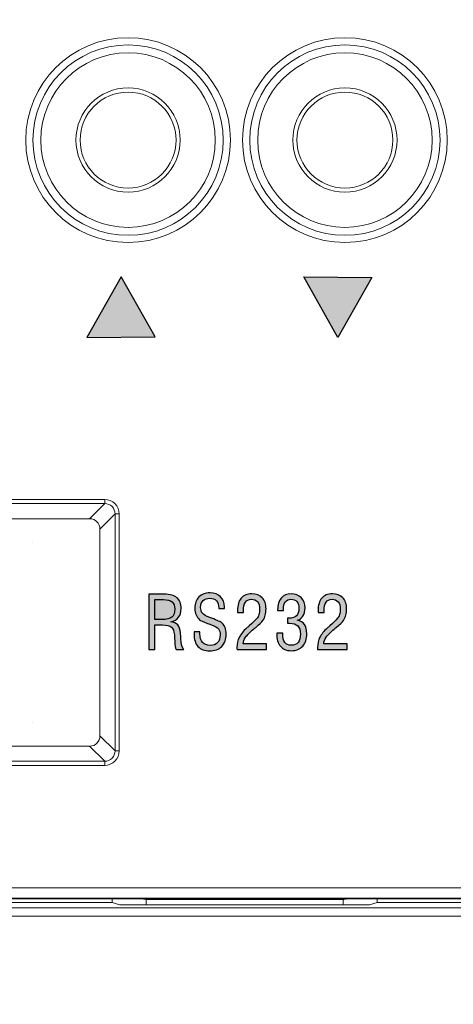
# Model space of a CAD drawing. Header units: millimetres. Extents: x -296 to 295, y -209 to 209.
# Tile 43 of 123: x -233 to -223, y 120 to 144. Entities that reach past the tile are written whole.
import ezdxf

# ---------------------------------------------------------------- set-up
doc = ezdxf.new("R2010")
doc.units = ezdxf.units.MM
doc.header["$MEASUREMENT"] = 0
doc.layers.add('layer 1', color=7, linetype='Continuous')

msp = doc.modelspace()

# ---------------------------------------------------------------- hatches: boundary and pattern name
at = {"layer": 'layer 1'}
h = msp.add_hatch(color=8, dxfattribs=at)
edge = h.paths.add_edge_path()
edge.add_spline(control_points=[(-229.7538, 136.0482), (-229.7538, 136.0482), (-231.3888, 136.0315), (-231.3888, 136.0315), (-231.3888, 136.0315), (-230.5666, 137.4868), (-230.5666, 137.4868), (-230.5666, 137.4868), (-229.7538, 136.0482), (-229.7538, 136.0482)], knot_values=[0, 0, 0, 0, 0.3333333, 0.3333333, 0.3333333, 0.6666667, 0.6666667, 0.6666667, 1, 1, 1, 1], degree=3, periodic=1)
h = msp.add_hatch(color=8, dxfattribs=at)
edge = h.paths.add_edge_path()
edge.add_spline(control_points=[(-224.5538, 137.4701), (-224.5538, 137.4701), (-226.1888, 137.4868), (-226.1888, 137.4868), (-226.1888, 137.4868), (-225.3666, 136.0315), (-225.3666, 136.0315), (-225.3666, 136.0315), (-224.5538, 137.4701), (-224.5538, 137.4701)], knot_values=[0, 0, 0, 0, 0.3333333, 0.3333333, 0.3333333, 0.6666667, 0.6666667, 0.6666667, 1, 1, 1, 1], degree=3, periodic=1)
h = msp.add_hatch(color=8, dxfattribs=at)
edge = h.paths.add_edge_path()
edge.add_spline(control_points=[(-229.9068, 128.5553), (-229.9068, 128.5553), (-229.9068, 129.8818), (-229.9068, 129.8818), (-229.9068, 129.8818), (-229.5346, 129.8818), (-229.5346, 129.8818), (-229.3973, 129.8818), (-229.2956, 129.8538), (-229.2289, 129.7977), (-229.1622, 129.7418), (-229.1289, 129.6563), (-229.1289, 129.5413), (-229.1289, 129.4522), (-229.1489, 129.3814), (-229.1892, 129.3282), (-229.2295, 129.275), (-229.2915, 129.2379), (-229.3753, 129.2165), (-229.3018, 129.2103), (-229.2468, 129.1865), (-229.2101, 129.145), (-229.1733, 129.1039), (-229.151, 129.0398), (-229.1428, 128.9531), (-229.1401, 128.921), (-229.1369, 128.8763), (-229.1333, 128.8196), (-229.1242, 128.675), (-229.101, 128.5868), (-229.0637, 128.5553), (-229.0637, 128.5553), (-229.2471, 128.5553), (-229.2471, 128.5553), (-229.2653, 128.5859), (-229.2771, 128.6579), (-229.2824, 128.7714), (-229.2853, 128.8284), (-229.288, 128.8734), (-229.2909, 128.9066), (-229.2989, 128.998), (-229.3227, 129.0604), (-229.3621, 129.0942), (-229.4015, 129.1277), (-229.4717, 129.1444), (-229.5734, 129.1444), (-229.5734, 129.1444), (-229.7622, 129.1444), (-229.7622, 129.1444), (-229.7622, 129.1444), (-229.7622, 128.5553), (-229.7622, 128.5553), (-229.7622, 128.5553), (-229.9068, 128.5553), (-229.9068, 128.5553)], knot_values=[0, 0, 0, 0, 0.0555556, 0.0555556, 0.0555556, 0.1111111, 0.1111111, 0.1111111, 0.1666667, 0.1666667, 0.1666667, 0.2222222, 0.2222222, 0.2222222, 0.2777778, 0.2777778, 0.2777778, 0.3333333, 0.3333333, 0.3333333, 0.3888889, 0.3888889, 0.3888889, 0.4444444, 0.4444444, 0.4444444, 0.5, 0.5, 0.5, 0.5555556, 0.5555556, 0.5555556, 0.6111111, 0.6111111, 0.6111111, 0.6666667, 0.6666667, 0.6666667, 0.7222222, 0.7222222, 0.7222222, 0.7777778, 0.7777778, 0.7777778, 0.8333333, 0.8333333, 0.8333333, 0.8888889, 0.8888889, 0.8888889, 0.9444444, 0.9444444, 0.9444444, 1, 1, 1, 1], degree=3, periodic=1)
h = msp.add_hatch(color=8, dxfattribs=at)
edge = h.paths.add_edge_path()
edge.add_spline(control_points=[(-228.8171, 128.9769), (-228.8171, 128.9769), (-228.676, 128.9769), (-228.676, 128.9769), (-228.676, 128.9769), (-228.676, 128.9295), (-228.676, 128.9295), (-228.676, 128.839), (-228.6552, 128.7708), (-228.6137, 128.7249), (-228.572, 128.6788), (-228.5102, 128.6558), (-228.4288, 128.6558), (-228.3553, 128.6558), (-228.2977, 128.6779), (-228.2556, 128.7223), (-228.2136, 128.7664), (-228.1927, 128.8275), (-228.1927, 128.9051), (-228.1927, 128.9672), (-228.2054, 129.0148), (-228.2309, 129.0486), (-228.2565, 129.0821), (-228.3144, 129.1159), (-228.4041, 129.1497), (-228.4253, 129.158), (-228.455, 129.1691), (-228.4935, 129.1832), (-228.6011, 129.2223), (-228.666, 129.2517), (-228.6884, 129.2711), (-228.7251, 129.3041), (-228.7525, 129.3429), (-228.7707, 129.3879), (-228.7886, 129.4328), (-228.7977, 129.4855), (-228.7977, 129.5451), (-228.7977, 129.6604), (-228.766, 129.7506), (-228.7022, 129.8159), (-228.6384, 129.8809), (-228.5496, 129.9135), (-228.4358, 129.9135), (-228.328, 129.9135), (-228.2433, 129.8832), (-228.1821, 129.823), (-228.121, 129.7627), (-228.0904, 129.6795), (-228.0904, 129.5731), (-228.0904, 129.5698), (-228.0907, 129.5643), (-228.0913, 129.5563), (-228.0919, 129.5487), (-228.0922, 129.5431), (-228.0922, 129.5396), (-228.0922, 129.5396), (-228.228, 129.5396), (-228.228, 129.5396), (-228.228, 129.5396), (-228.228, 129.5534), (-228.228, 129.5534), (-228.228, 129.628), (-228.2462, 129.6854), (-228.2827, 129.7259), (-228.3194, 129.7662), (-228.3709, 129.7865), (-228.4376, 129.7865), (-228.5067, 129.7865), (-228.5611, 129.7671), (-228.6008, 129.7283), (-228.6405, 129.6898), (-228.6602, 129.6375), (-228.6602, 129.5713), (-228.6602, 129.509), (-228.6466, 129.4605), (-228.6196, 129.4261), (-228.5925, 129.3917), (-228.5337, 129.3579), (-228.4429, 129.3244), (-228.4317, 129.3205), (-228.4159, 129.3144), (-228.3944, 129.3064), (-228.2559, 129.2553), (-228.1733, 129.2171), (-228.1463, 129.1918), (-228.1136, 129.1615), (-228.0892, 129.1245), (-228.0737, 129.0806), (-228.0578, 129.0371), (-228.0498, 128.9848), (-228.0498, 128.924), (-228.0498, 128.7984), (-228.0845, 128.7005), (-228.1539, 128.6303), (-228.2236, 128.5603), (-228.3203, 128.5253), (-228.4444, 128.5253), (-228.5678, 128.5253), (-228.661, 128.5597), (-228.7242, 128.6288), (-228.7874, 128.6976), (-228.8189, 128.799), (-228.8189, 128.9328), (-228.8189, 128.9375), (-228.8186, 128.9448), (-228.818, 128.9548), (-228.8174, 128.9648), (-228.8171, 128.9722), (-228.8171, 128.9769)], knot_values=[0, 0, 0, 0, 0.0277778, 0.0277778, 0.0277778, 0.0555556, 0.0555556, 0.0555556, 0.0833333, 0.0833333, 0.0833333, 0.1111111, 0.1111111, 0.1111111, 0.1388889, 0.1388889, 0.1388889, 0.1666667, 0.1666667, 0.1666667, 0.1944444, 0.1944444, 0.1944444, 0.2222222, 0.2222222, 0.2222222, 0.25, 0.25, 0.25, 0.2777778, 0.2777778, 0.2777778, 0.3055556, 0.3055556, 0.3055556, 0.3333333, 0.3333333, 0.3333333, 0.3611111, 0.3611111, 0.3611111, 0.3888889, 0.3888889, 0.3888889, 0.4166667, 0.4166667, 0.4166667, 0.4444444, 0.4444444, 0.4444444, 0.4722222, 0.4722222, 0.4722222, 0.5, 0.5, 0.5, 0.5277778, 0.5277778, 0.5277778, 0.5555556, 0.5555556, 0.5555556, 0.5833333, 0.5833333, 0.5833333, 0.6111111, 0.6111111, 0.6111111, 0.6388889, 0.6388889, 0.6388889, 0.6666667, 0.6666667, 0.6666667, 0.6944444, 0.6944444, 0.6944444, 0.7222222, 0.7222222, 0.7222222, 0.75, 0.75, 0.75, 0.7777778, 0.7777778, 0.7777778, 0.8055556, 0.8055556, 0.8055556, 0.8333333, 0.8333333, 0.8333333, 0.8611111, 0.8611111, 0.8611111, 0.8888889, 0.8888889, 0.8888889, 0.9166667, 0.9166667, 0.9166667, 0.9444444, 0.9444444, 0.9444444, 0.9722222, 0.9722222, 0.9722222, 1, 1, 1, 1], degree=3, periodic=1)
h = msp.add_hatch(color=8, dxfattribs=at)
edge = h.paths.add_edge_path()
edge.add_spline(control_points=[(-227.7866, 128.5553), (-227.7875, 128.5618), (-227.7883, 128.5682), (-227.7886, 128.575), (-227.7889, 128.5821), (-227.7889, 128.5923), (-227.7889, 128.6062), (-227.7889, 128.6929), (-227.7701, 128.7743), (-227.7322, 128.8508), (-227.6943, 128.9269), (-227.6364, 129.0001), (-227.5579, 129.0704), (-227.5429, 129.0836), (-227.5214, 129.1027), (-227.4932, 129.128), (-227.4035, 129.2071), (-227.3438, 129.2638), (-227.3147, 129.2976), (-227.2906, 129.3258), (-227.273, 129.3579), (-227.2621, 129.394), (-227.2512, 129.4302), (-227.2457, 129.4734), (-227.2457, 129.5234), (-227.2457, 129.5995), (-227.2627, 129.658), (-227.2965, 129.6989), (-227.3303, 129.7398), (-227.3788, 129.76), (-227.4414, 129.76), (-227.5058, 129.76), (-227.5537, 129.7374), (-227.5858, 129.6921), (-227.6178, 129.6469), (-227.6337, 129.5781), (-227.6337, 129.4863), (-227.6337, 129.4863), (-227.6334, 129.4816), (-227.6328, 129.4719), (-227.6322, 129.4619), (-227.6319, 129.4522), (-227.6319, 129.4425), (-227.6319, 129.4425), (-227.7748, 129.4425), (-227.7748, 129.4425), (-227.7748, 129.4478), (-227.7751, 129.4555), (-227.7757, 129.4664), (-227.7763, 129.4769), (-227.7766, 129.4849), (-227.7766, 129.4899), (-227.7766, 129.6186), (-227.7466, 129.7177), (-227.6872, 129.7877), (-227.6278, 129.8574), (-227.5435, 129.8923), (-227.4344, 129.8923), (-227.3268, 129.8923), (-227.243, 129.8606), (-227.1827, 129.7971), (-227.1225, 129.7336), (-227.0922, 129.6451), (-227.0922, 129.5313), (-227.0922, 129.4734), (-227.0981, 129.4223), (-227.1098, 129.3785), (-227.1216, 129.3344), (-227.1404, 129.2935), (-227.1663, 129.2556), (-227.1921, 129.2153), (-227.2501, 129.1591), (-227.3397, 129.0865), (-227.3621, 129.0689), (-227.3791, 129.0551), (-227.3906, 129.0454), (-227.4808, 128.9707), (-227.5443, 128.9063), (-227.5814, 128.8522), (-227.6184, 128.7981), (-227.6375, 128.7446), (-227.6387, 128.6911), (-227.6387, 128.6911), (-227.0816, 128.6911), (-227.0816, 128.6911), (-227.0816, 128.6911), (-227.0816, 128.5553), (-227.0816, 128.5553), (-227.0816, 128.5553), (-227.7866, 128.5553), (-227.7866, 128.5553)], knot_values=[0, 0, 0, 0, 0.0333333, 0.0333333, 0.0333333, 0.0666667, 0.0666667, 0.0666667, 0.1, 0.1, 0.1, 0.1333333, 0.1333333, 0.1333333, 0.1666667, 0.1666667, 0.1666667, 0.2, 0.2, 0.2, 0.2333333, 0.2333333, 0.2333333, 0.2666667, 0.2666667, 0.2666667, 0.3, 0.3, 0.3, 0.3333333, 0.3333333, 0.3333333, 0.3666667, 0.3666667, 0.3666667, 0.4, 0.4, 0.4, 0.4333333, 0.4333333, 0.4333333, 0.4666667, 0.4666667, 0.4666667, 0.5, 0.5, 0.5, 0.5333333, 0.5333333, 0.5333333, 0.5666667, 0.5666667, 0.5666667, 0.6, 0.6, 0.6, 0.6333333, 0.6333333, 0.6333333, 0.6666667, 0.6666667, 0.6666667, 0.7, 0.7, 0.7, 0.7333333, 0.7333333, 0.7333333, 0.7666667, 0.7666667, 0.7666667, 0.8, 0.8, 0.8, 0.8333333, 0.8333333, 0.8333333, 0.8666667, 0.8666667, 0.8666667, 0.9, 0.9, 0.9, 0.9333333, 0.9333333, 0.9333333, 0.9666667, 0.9666667, 0.9666667, 1, 1, 1, 1], degree=3, periodic=1)
h = msp.add_hatch(color=8, dxfattribs=at)
edge = h.paths.add_edge_path()
edge.add_spline(control_points=[(-226.8368, 128.9504), (-226.8368, 128.9504), (-226.6904, 128.9504), (-226.6904, 128.9504), (-226.6904, 128.9504), (-226.6904, 128.929), (-226.6904, 128.929), (-226.6904, 128.8375), (-226.6737, 128.7696), (-226.6405, 128.7249), (-226.6069, 128.6799), (-226.5561, 128.6576), (-226.4879, 128.6576), (-226.4147, 128.6576), (-226.3597, 128.6805), (-226.3227, 128.7261), (-226.2856, 128.7717), (-226.2671, 128.839), (-226.2671, 128.9275), (-226.2671, 129.016), (-226.2883, 129.0812), (-226.3309, 129.1236), (-226.3732, 129.1656), (-226.4397, 129.1868), (-226.5299, 129.1868), (-226.5426, 129.1868), (-226.552, 129.1868), (-226.5581, 129.1865), (-226.5646, 129.1862), (-226.5702, 129.1859), (-226.5755, 129.1859), (-226.5755, 129.1859), (-226.5755, 129.3067), (-226.5755, 129.3067), (-226.5755, 129.3067), (-226.5452, 129.3067), (-226.5452, 129.3067), (-226.4614, 129.3067), (-226.4003, 129.3255), (-226.3618, 129.3632), (-226.3233, 129.4005), (-226.3041, 129.4602), (-226.3041, 129.5416), (-226.3041, 129.611), (-226.3209, 129.6651), (-226.3541, 129.7036), (-226.3873, 129.7424), (-226.4341, 129.7618), (-226.4946, 129.7618), (-226.5537, 129.7618), (-226.5981, 129.7412), (-226.6281, 129.7001), (-226.6578, 129.6592), (-226.6728, 129.5978), (-226.6728, 129.516), (-226.6728, 129.516), (-226.6728, 129.4955), (-226.6728, 129.4955), (-226.6728, 129.4955), (-226.8139, 129.4955), (-226.8139, 129.4955), (-226.8139, 129.4955), (-226.8139, 129.5146), (-226.8139, 129.5146), (-226.8139, 129.6313), (-226.7851, 129.7227), (-226.7278, 129.7891), (-226.6702, 129.8556), (-226.5914, 129.8888), (-226.4914, 129.8888), (-226.3885, 129.8888), (-226.3071, 129.8591), (-226.2474, 129.7997), (-226.1877, 129.7403), (-226.1577, 129.6595), (-226.1577, 129.5572), (-226.1577, 129.4769), (-226.1745, 129.4099), (-226.208, 129.3561), (-226.2418, 129.3026), (-226.2871, 129.2703), (-226.3447, 129.2594), (-226.2674, 129.2456), (-226.2098, 129.2118), (-226.1721, 129.1586), (-226.1342, 129.105), (-226.1154, 129.0304), (-226.1154, 128.9345), (-226.1154, 128.8058), (-226.148, 128.7061), (-226.213, 128.6353), (-226.2783, 128.5644), (-226.37, 128.5288), (-226.4882, 128.5288), (-226.602, 128.5288), (-226.6884, 128.5638), (-226.7478, 128.6335), (-226.8072, 128.7032), (-226.8368, 128.8043), (-226.8368, 128.9375), (-226.8368, 128.9375), (-226.8368, 128.9504), (-226.8368, 128.9504)], knot_values=[0, 0, 0, 0, 0.0294118, 0.0294118, 0.0294118, 0.0588235, 0.0588235, 0.0588235, 0.0882353, 0.0882353, 0.0882353, 0.1176471, 0.1176471, 0.1176471, 0.1470588, 0.1470588, 0.1470588, 0.1764706, 0.1764706, 0.1764706, 0.2058824, 0.2058824, 0.2058824, 0.2352941, 0.2352941, 0.2352941, 0.2647059, 0.2647059, 0.2647059, 0.2941176, 0.2941176, 0.2941176, 0.3235294, 0.3235294, 0.3235294, 0.3529412, 0.3529412, 0.3529412, 0.3823529, 0.3823529, 0.3823529, 0.4117647, 0.4117647, 0.4117647, 0.4411765, 0.4411765, 0.4411765, 0.4705882, 0.4705882, 0.4705882, 0.5, 0.5, 0.5, 0.5294118, 0.5294118, 0.5294118, 0.5588235, 0.5588235, 0.5588235, 0.5882353, 0.5882353, 0.5882353, 0.6176471, 0.6176471, 0.6176471, 0.6470588, 0.6470588, 0.6470588, 0.6764706, 0.6764706, 0.6764706, 0.7058824, 0.7058824, 0.7058824, 0.7352941, 0.7352941, 0.7352941, 0.7647059, 0.7647059, 0.7647059, 0.7941176, 0.7941176, 0.7941176, 0.8235294, 0.8235294, 0.8235294, 0.8529412, 0.8529412, 0.8529412, 0.8823529, 0.8823529, 0.8823529, 0.9117647, 0.9117647, 0.9117647, 0.9411765, 0.9411765, 0.9411765, 0.9705882, 0.9705882, 0.9705882, 1, 1, 1, 1], degree=3, periodic=1)
h = msp.add_hatch(color=8, dxfattribs=at)
edge = h.paths.add_edge_path()
edge.add_spline(control_points=[(-225.8542, 128.5553), (-225.8551, 128.5618), (-225.8559, 128.5682), (-225.8562, 128.575), (-225.8565, 128.5821), (-225.8565, 128.5923), (-225.8565, 128.6062), (-225.8565, 128.6929), (-225.8377, 128.7743), (-225.7998, 128.8508), (-225.7619, 128.9269), (-225.704, 129.0001), (-225.6255, 129.0704), (-225.6105, 129.0836), (-225.589, 129.1027), (-225.5608, 129.128), (-225.4711, 129.2071), (-225.4114, 129.2638), (-225.3823, 129.2976), (-225.3582, 129.3258), (-225.3406, 129.3579), (-225.3297, 129.394), (-225.3188, 129.4302), (-225.3133, 129.4734), (-225.3133, 129.5234), (-225.3133, 129.5995), (-225.3303, 129.658), (-225.3641, 129.6989), (-225.3979, 129.7398), (-225.4464, 129.76), (-225.509, 129.76), (-225.5734, 129.76), (-225.6213, 129.7374), (-225.6534, 129.6921), (-225.6854, 129.6469), (-225.7013, 129.5781), (-225.7013, 129.4863), (-225.7013, 129.4863), (-225.701, 129.4816), (-225.7004, 129.4719), (-225.6998, 129.4619), (-225.6995, 129.4522), (-225.6995, 129.4425), (-225.6995, 129.4425), (-225.8424, 129.4425), (-225.8424, 129.4425), (-225.8424, 129.4478), (-225.8427, 129.4555), (-225.8433, 129.4664), (-225.8439, 129.4769), (-225.8442, 129.4849), (-225.8442, 129.4899), (-225.8442, 129.6186), (-225.8142, 129.7177), (-225.7548, 129.7877), (-225.6954, 129.8574), (-225.6111, 129.8923), (-225.502, 129.8923), (-225.3944, 129.8923), (-225.3106, 129.8606), (-225.2503, 129.7971), (-225.1901, 129.7336), (-225.1598, 129.6451), (-225.1598, 129.5313), (-225.1598, 129.4734), (-225.1657, 129.4223), (-225.1774, 129.3785), (-225.1892, 129.3344), (-225.208, 129.2935), (-225.2339, 129.2556), (-225.2597, 129.2153), (-225.3177, 129.1591), (-225.4073, 129.0865), (-225.4297, 129.0689), (-225.4467, 129.0551), (-225.4582, 129.0454), (-225.5484, 128.9707), (-225.6119, 128.9063), (-225.649, 128.8522), (-225.686, 128.7981), (-225.7051, 128.7446), (-225.7063, 128.6911), (-225.7063, 128.6911), (-225.1492, 128.6911), (-225.1492, 128.6911), (-225.1492, 128.6911), (-225.1492, 128.5553), (-225.1492, 128.5553), (-225.1492, 128.5553), (-225.8542, 128.5553), (-225.8542, 128.5553)], knot_values=[0, 0, 0, 0, 0.0333333, 0.0333333, 0.0333333, 0.0666667, 0.0666667, 0.0666667, 0.1, 0.1, 0.1, 0.1333333, 0.1333333, 0.1333333, 0.1666667, 0.1666667, 0.1666667, 0.2, 0.2, 0.2, 0.2333333, 0.2333333, 0.2333333, 0.2666667, 0.2666667, 0.2666667, 0.3, 0.3, 0.3, 0.3333333, 0.3333333, 0.3333333, 0.3666667, 0.3666667, 0.3666667, 0.4, 0.4, 0.4, 0.4333333, 0.4333333, 0.4333333, 0.4666667, 0.4666667, 0.4666667, 0.5, 0.5, 0.5, 0.5333333, 0.5333333, 0.5333333, 0.5666667, 0.5666667, 0.5666667, 0.6, 0.6, 0.6, 0.6333333, 0.6333333, 0.6333333, 0.6666667, 0.6666667, 0.6666667, 0.7, 0.7, 0.7, 0.7333333, 0.7333333, 0.7333333, 0.7666667, 0.7666667, 0.7666667, 0.8, 0.8, 0.8, 0.8333333, 0.8333333, 0.8333333, 0.8666667, 0.8666667, 0.8666667, 0.9, 0.9, 0.9, 0.9333333, 0.9333333, 0.9333333, 0.9666667, 0.9666667, 0.9666667, 1, 1, 1, 1], degree=3, periodic=1)
h = msp.add_hatch(color=8, dxfattribs=at)
edge = h.paths.add_edge_path()
edge.add_spline(control_points=[(-229.7622, 129.2732), (-229.7622, 129.2732), (-229.5823, 129.2732), (-229.5823, 129.2732), (-229.4782, 129.2732), (-229.402, 129.2932), (-229.3535, 129.3332), (-229.305, 129.3729), (-229.2806, 129.4352), (-229.2806, 129.5196), (-229.2806, 129.6004), (-229.3021, 129.6595), (-229.3453, 129.6962), (-229.3882, 129.733), (-229.4579, 129.7512), (-229.5537, 129.7512), (-229.5537, 129.7512), (-229.7622, 129.7512), (-229.7622, 129.7512), (-229.7622, 129.7512), (-229.7622, 129.2732), (-229.7622, 129.2732)], knot_values=[0, 0, 0, 0, 0.1428571, 0.1428571, 0.1428571, 0.2857143, 0.2857143, 0.2857143, 0.4285714, 0.4285714, 0.4285714, 0.5714286, 0.5714286, 0.5714286, 0.7142857, 0.7142857, 0.7142857, 0.8571429, 0.8571429, 0.8571429, 1, 1, 1, 1], degree=3, periodic=1)

# ---------------------------------------------------------------- linework, layer by layer
at = {"layer": 'layer 1', "color": 1, "lineweight": 0}
msp.add_open_spline([(295.3283, 209.2747), (295.3283, 209.2747), (295.3283, -208.9236), (295.3283, -208.9236), (295.3283, -208.9236), (-296.1944, -208.9236), (-296.1944, -208.9236), (-296.1944, -208.9236), (-296.1944, 209.2747), (-296.1944, 209.2747), (-296.1944, 209.2747), (295.3283, 209.2747), (295.3283, 209.2747)], degree=3, knots=[0, 0, 0, 0, 0.25, 0.25, 0.25, 0.5, 0.5, 0.5, 0.75, 0.75, 0.75, 1, 1, 1, 1], dxfattribs=at)
at = {"layer": 'layer 1', "color": 5, "lineweight": 0}
msp.add_open_spline([(-281.2487, 194.7284), (-281.2487, 194.7284), (-281.2487, -197.0649), (-281.2487, -197.0649), (-281.2487, -197.0649), (283.3586, -197.0649), (283.3586, -197.0649)], degree=3, knots=[0, 0, 0, 0, 0.5, 0.5, 0.5, 1, 1, 1, 1], dxfattribs=at)
at = {"layer": 'layer 1', "color": 8, "lineweight": 9}
for points, knots in [([(-227.946, 140.7663), (-227.946, 142.1219), (-229.0449, 143.2208), (-230.4005, 143.2208), (-231.7562, 143.2208), (-232.8551, 142.1219), (-232.8551, 140.7663), (-232.8551, 139.4107), (-231.7562, 138.3117), (-230.4006, 138.3117), (-229.0449, 138.3117), (-227.946, 139.4106), (-227.946, 140.7663)], [0, 0, 0, 0, 0.25, 0.25, 0.25, 0.5, 0.5, 0.5, 0.75, 0.75, 0.75, 1, 1, 1, 1]), ([(-228.1181, 140.7663), (-228.1181, 142.0268), (-229.14, 143.0487), (-230.4005, 143.0487), (-231.6611, 143.0487), (-232.683, 142.0268), (-232.683, 140.7663), (-232.683, 139.5057), (-231.6611, 138.4838), (-230.4006, 138.4838), (-229.14, 138.4838), (-228.1181, 139.5057), (-228.1181, 140.7663)], [0, 0, 0, 0, 0.25, 0.25, 0.25, 0.5, 0.5, 0.5, 0.75, 0.75, 0.75, 1, 1, 1, 1]), ([(-222.746, 140.7663), (-222.746, 142.1219), (-223.8449, 143.2208), (-225.2005, 143.2208), (-226.5562, 143.2208), (-227.6551, 142.1219), (-227.6551, 140.7663), (-227.6551, 139.4107), (-226.5562, 138.3117), (-225.2006, 138.3117), (-223.8449, 138.3117), (-222.746, 139.4106), (-222.746, 140.7663)], [0, 0, 0, 0, 0.25, 0.25, 0.25, 0.5, 0.5, 0.5, 0.75, 0.75, 0.75, 1, 1, 1, 1]), ([(-222.9181, 140.7663), (-222.9181, 142.0268), (-223.94, 143.0487), (-225.2005, 143.0487), (-226.4611, 143.0487), (-227.483, 142.0268), (-227.483, 140.7663), (-227.483, 139.5057), (-226.4611, 138.4838), (-225.2006, 138.4838), (-223.94, 138.4838), (-222.9181, 139.5057), (-222.9181, 140.7663)], [0, 0, 0, 0, 0.25, 0.25, 0.25, 0.5, 0.5, 0.5, 0.75, 0.75, 0.75, 1, 1, 1, 1]), ([(-228.3088, 140.7663), (-228.3088, 141.9215), (-229.2453, 142.858), (-230.4005, 142.858), (-231.5558, 142.858), (-232.4923, 141.9215), (-232.4923, 140.7663), (-232.4923, 139.611), (-231.5558, 138.6745), (-230.4006, 138.6745), (-229.2453, 138.6745), (-228.3088, 139.611), (-228.3088, 140.7663)], [0, 0, 0, 0, 0.25, 0.25, 0.25, 0.5, 0.5, 0.5, 0.75, 0.75, 0.75, 1, 1, 1, 1]), ([(-223.1088, 140.7663), (-223.1088, 141.9215), (-224.0453, 142.858), (-225.2005, 142.858), (-226.3558, 142.858), (-227.2923, 141.9215), (-227.2923, 140.7663), (-227.2923, 139.611), (-226.3558, 138.6745), (-225.2006, 138.6745), (-224.0453, 138.6745), (-223.1088, 139.611), (-223.1088, 140.7663)], [0, 0, 0, 0, 0.25, 0.25, 0.25, 0.5, 0.5, 0.5, 0.75, 0.75, 0.75, 1, 1, 1, 1]), ([(-229.1505, 140.7663), (-229.1505, 141.4566), (-229.7102, 142.0163), (-230.4005, 142.0163), (-231.0909, 142.0163), (-231.6505, 141.4566), (-231.6505, 140.7663), (-231.6505, 140.0759), (-231.0909, 139.5163), (-230.4006, 139.5163), (-229.7102, 139.5163), (-229.1505, 140.0759), (-229.1505, 140.7663)], [0, 0, 0, 0, 0.25, 0.25, 0.25, 0.5, 0.5, 0.5, 0.75, 0.75, 0.75, 1, 1, 1, 1]), ([(-229.2505, 140.7663), (-229.2505, 141.4014), (-229.7654, 141.9163), (-230.4005, 141.9163), (-231.0357, 141.9163), (-231.5505, 141.4014), (-231.5505, 140.7663), (-231.5505, 140.1311), (-231.0357, 139.6163), (-230.4006, 139.6163), (-229.7654, 139.6163), (-229.2505, 140.1311), (-229.2505, 140.7663)], [0, 0, 0, 0, 0.25, 0.25, 0.25, 0.5, 0.5, 0.5, 0.75, 0.75, 0.75, 1, 1, 1, 1]), ([(-223.9505, 140.7663), (-223.9505, 141.4566), (-224.5102, 142.0163), (-225.2005, 142.0163), (-225.8909, 142.0163), (-226.4505, 141.4566), (-226.4505, 140.7663), (-226.4505, 140.0759), (-225.8909, 139.5163), (-225.2006, 139.5163), (-224.5102, 139.5163), (-223.9505, 140.0759), (-223.9505, 140.7663)], [0, 0, 0, 0, 0.25, 0.25, 0.25, 0.5, 0.5, 0.5, 0.75, 0.75, 0.75, 1, 1, 1, 1]), ([(-224.0505, 140.7663), (-224.0505, 141.4014), (-224.5654, 141.9163), (-225.2005, 141.9163), (-225.8357, 141.9163), (-226.3505, 141.4014), (-226.3505, 140.7663), (-226.3505, 140.1311), (-225.8357, 139.6163), (-225.2006, 139.6163), (-224.5654, 139.6163), (-224.0505, 140.1311), (-224.0505, 140.7663)], [0, 0, 0, 0, 0.25, 0.25, 0.25, 0.5, 0.5, 0.5, 0.75, 0.75, 0.75, 1, 1, 1, 1]), ([(-230.613, 131.8058), (-230.6155, 131.8946), (-230.6505, 131.988), (-230.7147, 132.0521), (-230.7788, 132.1163), (-230.8722, 132.1513), (-230.961, 132.1538)], [0, 0, 0, 0, 0.5, 0.5, 0.5, 1, 1, 1, 1]), ([(-230.961, 132.0544), (-230.8976, 132.0544), (-230.8314, 132.028), (-230.7851, 131.9817), (-230.7388, 131.9354), (-230.7124, 131.8693), (-230.7125, 131.8058)], [0, 0, 0, 0, 0.5, 0.5, 0.5, 1, 1, 1, 1]), ([(-230.961, 125.7788), (-230.8722, 125.7813), (-230.7788, 125.8162), (-230.7147, 125.8804), (-230.6505, 125.9445), (-230.6155, 126.0379), (-230.613, 126.1267)], [0, 0, 0, 0, 0.5, 0.5, 0.5, 1, 1, 1, 1]), ([(-230.7125, 126.1267), (-230.7124, 126.0633), (-230.7388, 125.9971), (-230.7851, 125.9508), (-230.8314, 125.9045), (-230.8976, 125.8781), (-230.961, 125.8782)], [0, 0, 0, 0, 0.5, 0.5, 0.5, 1, 1, 1, 1])]:
    msp.add_open_spline(points, degree=3, knots=knots, dxfattribs=at)
at = {"layer": 'layer 1', "color": 8}
for points, knots in [([(-229.7538, 136.0482), (-229.7538, 136.0482), (-231.3888, 136.0315), (-231.3888, 136.0315), (-231.3888, 136.0315), (-230.5666, 137.4868), (-230.5666, 137.4868), (-230.5666, 137.4868), (-229.7538, 136.0482), (-229.7538, 136.0482)], [0, 0, 0, 0, 0.3333333, 0.3333333, 0.3333333, 0.6666667, 0.6666667, 0.6666667, 1, 1, 1, 1]), ([(-224.5538, 137.4701), (-224.5538, 137.4701), (-226.1888, 137.4868), (-226.1888, 137.4868), (-226.1888, 137.4868), (-225.3666, 136.0315), (-225.3666, 136.0315), (-225.3666, 136.0315), (-224.5538, 137.4701), (-224.5538, 137.4701)], [0, 0, 0, 0, 0.3333333, 0.3333333, 0.3333333, 0.6666667, 0.6666667, 0.6666667, 1, 1, 1, 1]), ([(-229.9068, 128.5553), (-229.9068, 128.5553), (-229.9068, 129.8818), (-229.9068, 129.8818), (-229.9068, 129.8818), (-229.5346, 129.8818), (-229.5346, 129.8818), (-229.3973, 129.8818), (-229.2956, 129.8538), (-229.2289, 129.7977), (-229.1622, 129.7418), (-229.1289, 129.6563), (-229.1289, 129.5413), (-229.1289, 129.4522), (-229.1489, 129.3814), (-229.1892, 129.3282), (-229.2295, 129.275), (-229.2915, 129.2379), (-229.3753, 129.2165), (-229.3018, 129.2103), (-229.2468, 129.1865), (-229.2101, 129.145), (-229.1733, 129.1039), (-229.151, 129.0398), (-229.1428, 128.9531), (-229.1401, 128.921), (-229.1369, 128.8763), (-229.1333, 128.8196), (-229.1242, 128.675), (-229.101, 128.5868), (-229.0637, 128.5553), (-229.0637, 128.5553), (-229.2471, 128.5553), (-229.2471, 128.5553), (-229.2653, 128.5859), (-229.2771, 128.6579), (-229.2824, 128.7714), (-229.2853, 128.8284), (-229.288, 128.8734), (-229.2909, 128.9066), (-229.2989, 128.998), (-229.3227, 129.0604), (-229.3621, 129.0942), (-229.4015, 129.1277), (-229.4717, 129.1444), (-229.5734, 129.1444), (-229.5734, 129.1444), (-229.7622, 129.1444), (-229.7622, 129.1444), (-229.7622, 129.1444), (-229.7622, 128.5553), (-229.7622, 128.5553), (-229.7622, 128.5553), (-229.9068, 128.5553), (-229.9068, 128.5553)], [0, 0, 0, 0, 0.0555556, 0.0555556, 0.0555556, 0.1111111, 0.1111111, 0.1111111, 0.1666667, 0.1666667, 0.1666667, 0.2222222, 0.2222222, 0.2222222, 0.2777778, 0.2777778, 0.2777778, 0.3333333, 0.3333333, 0.3333333, 0.3888889, 0.3888889, 0.3888889, 0.4444444, 0.4444444, 0.4444444, 0.5, 0.5, 0.5, 0.5555556, 0.5555556, 0.5555556, 0.6111111, 0.6111111, 0.6111111, 0.6666667, 0.6666667, 0.6666667, 0.7222222, 0.7222222, 0.7222222, 0.7777778, 0.7777778, 0.7777778, 0.8333333, 0.8333333, 0.8333333, 0.8888889, 0.8888889, 0.8888889, 0.9444444, 0.9444444, 0.9444444, 1, 1, 1, 1]), ([(-228.8171, 128.9769), (-228.8171, 128.9769), (-228.676, 128.9769), (-228.676, 128.9769), (-228.676, 128.9769), (-228.676, 128.9295), (-228.676, 128.9295), (-228.676, 128.839), (-228.6552, 128.7708), (-228.6137, 128.7249), (-228.572, 128.6788), (-228.5102, 128.6558), (-228.4288, 128.6558), (-228.3553, 128.6558), (-228.2977, 128.6779), (-228.2556, 128.7223), (-228.2136, 128.7664), (-228.1927, 128.8275), (-228.1927, 128.9051), (-228.1927, 128.9672), (-228.2054, 129.0148), (-228.2309, 129.0486), (-228.2565, 129.0821), (-228.3144, 129.1159), (-228.4041, 129.1497), (-228.4253, 129.158), (-228.455, 129.1691), (-228.4935, 129.1832), (-228.6011, 129.2223), (-228.666, 129.2517), (-228.6884, 129.2711), (-228.7251, 129.3041), (-228.7525, 129.3429), (-228.7707, 129.3879), (-228.7886, 129.4328), (-228.7977, 129.4855), (-228.7977, 129.5451), (-228.7977, 129.6604), (-228.766, 129.7506), (-228.7022, 129.8159), (-228.6384, 129.8809), (-228.5496, 129.9135), (-228.4358, 129.9135), (-228.328, 129.9135), (-228.2433, 129.8832), (-228.1821, 129.823), (-228.121, 129.7627), (-228.0904, 129.6795), (-228.0904, 129.5731), (-228.0904, 129.5698), (-228.0907, 129.5643), (-228.0913, 129.5563), (-228.0919, 129.5487), (-228.0922, 129.5431), (-228.0922, 129.5396), (-228.0922, 129.5396), (-228.228, 129.5396), (-228.228, 129.5396), (-228.228, 129.5396), (-228.228, 129.5534), (-228.228, 129.5534), (-228.228, 129.628), (-228.2462, 129.6854), (-228.2827, 129.7259), (-228.3194, 129.7662), (-228.3709, 129.7865), (-228.4376, 129.7865), (-228.5067, 129.7865), (-228.5611, 129.7671), (-228.6008, 129.7283), (-228.6405, 129.6898), (-228.6602, 129.6375), (-228.6602, 129.5713), (-228.6602, 129.509), (-228.6466, 129.4605), (-228.6196, 129.4261), (-228.5925, 129.3917), (-228.5337, 129.3579), (-228.4429, 129.3244), (-228.4317, 129.3205), (-228.4159, 129.3144), (-228.3944, 129.3064), (-228.2559, 129.2553), (-228.1733, 129.2171), (-228.1463, 129.1918), (-228.1136, 129.1615), (-228.0892, 129.1245), (-228.0737, 129.0806), (-228.0578, 129.0371), (-228.0498, 128.9848), (-228.0498, 128.924), (-228.0498, 128.7984), (-228.0845, 128.7005), (-228.1539, 128.6303), (-228.2236, 128.5603), (-228.3203, 128.5253), (-228.4444, 128.5253), (-228.5678, 128.5253), (-228.661, 128.5597), (-228.7242, 128.6288), (-228.7874, 128.6976), (-228.8189, 128.799), (-228.8189, 128.9328), (-228.8189, 128.9375), (-228.8186, 128.9448), (-228.818, 128.9548), (-228.8174, 128.9648), (-228.8171, 128.9722), (-228.8171, 128.9769)], [0, 0, 0, 0, 0.0277778, 0.0277778, 0.0277778, 0.0555556, 0.0555556, 0.0555556, 0.0833333, 0.0833333, 0.0833333, 0.1111111, 0.1111111, 0.1111111, 0.1388889, 0.1388889, 0.1388889, 0.1666667, 0.1666667, 0.1666667, 0.1944444, 0.1944444, 0.1944444, 0.2222222, 0.2222222, 0.2222222, 0.25, 0.25, 0.25, 0.2777778, 0.2777778, 0.2777778, 0.3055556, 0.3055556, 0.3055556, 0.3333333, 0.3333333, 0.3333333, 0.3611111, 0.3611111, 0.3611111, 0.3888889, 0.3888889, 0.3888889, 0.4166667, 0.4166667, 0.4166667, 0.4444444, 0.4444444, 0.4444444, 0.4722222, 0.4722222, 0.4722222, 0.5, 0.5, 0.5, 0.5277778, 0.5277778, 0.5277778, 0.5555556, 0.5555556, 0.5555556, 0.5833333, 0.5833333, 0.5833333, 0.6111111, 0.6111111, 0.6111111, 0.6388889, 0.6388889, 0.6388889, 0.6666667, 0.6666667, 0.6666667, 0.6944444, 0.6944444, 0.6944444, 0.7222222, 0.7222222, 0.7222222, 0.75, 0.75, 0.75, 0.7777778, 0.7777778, 0.7777778, 0.8055556, 0.8055556, 0.8055556, 0.8333333, 0.8333333, 0.8333333, 0.8611111, 0.8611111, 0.8611111, 0.8888889, 0.8888889, 0.8888889, 0.9166667, 0.9166667, 0.9166667, 0.9444444, 0.9444444, 0.9444444, 0.9722222, 0.9722222, 0.9722222, 1, 1, 1, 1]), ([(-227.7866, 128.5553), (-227.7875, 128.5618), (-227.7883, 128.5682), (-227.7886, 128.575), (-227.7889, 128.5821), (-227.7889, 128.5923), (-227.7889, 128.6062), (-227.7889, 128.6929), (-227.7701, 128.7743), (-227.7322, 128.8508), (-227.6943, 128.9269), (-227.6364, 129.0001), (-227.5579, 129.0704), (-227.5429, 129.0836), (-227.5214, 129.1027), (-227.4932, 129.128), (-227.4035, 129.2071), (-227.3438, 129.2638), (-227.3147, 129.2976), (-227.2906, 129.3258), (-227.273, 129.3579), (-227.2621, 129.394), (-227.2512, 129.4302), (-227.2457, 129.4734), (-227.2457, 129.5234), (-227.2457, 129.5995), (-227.2627, 129.658), (-227.2965, 129.6989), (-227.3303, 129.7398), (-227.3788, 129.76), (-227.4414, 129.76), (-227.5058, 129.76), (-227.5537, 129.7374), (-227.5858, 129.6921), (-227.6178, 129.6469), (-227.6337, 129.5781), (-227.6337, 129.4863), (-227.6337, 129.4863), (-227.6334, 129.4816), (-227.6328, 129.4719), (-227.6322, 129.4619), (-227.6319, 129.4522), (-227.6319, 129.4425), (-227.6319, 129.4425), (-227.7748, 129.4425), (-227.7748, 129.4425), (-227.7748, 129.4478), (-227.7751, 129.4555), (-227.7757, 129.4664), (-227.7763, 129.4769), (-227.7766, 129.4849), (-227.7766, 129.4899), (-227.7766, 129.6186), (-227.7466, 129.7177), (-227.6872, 129.7877), (-227.6278, 129.8574), (-227.5435, 129.8923), (-227.4344, 129.8923), (-227.3268, 129.8923), (-227.243, 129.8606), (-227.1827, 129.7971), (-227.1225, 129.7336), (-227.0922, 129.6451), (-227.0922, 129.5313), (-227.0922, 129.4734), (-227.0981, 129.4223), (-227.1098, 129.3785), (-227.1216, 129.3344), (-227.1404, 129.2935), (-227.1663, 129.2556), (-227.1921, 129.2153), (-227.2501, 129.1591), (-227.3397, 129.0865), (-227.3621, 129.0689), (-227.3791, 129.0551), (-227.3906, 129.0454), (-227.4808, 128.9707), (-227.5443, 128.9063), (-227.5814, 128.8522), (-227.6184, 128.7981), (-227.6375, 128.7446), (-227.6387, 128.6911), (-227.6387, 128.6911), (-227.0816, 128.6911), (-227.0816, 128.6911), (-227.0816, 128.6911), (-227.0816, 128.5553), (-227.0816, 128.5553), (-227.0816, 128.5553), (-227.7866, 128.5553), (-227.7866, 128.5553)], [0, 0, 0, 0, 0.0333333, 0.0333333, 0.0333333, 0.0666667, 0.0666667, 0.0666667, 0.1, 0.1, 0.1, 0.1333333, 0.1333333, 0.1333333, 0.1666667, 0.1666667, 0.1666667, 0.2, 0.2, 0.2, 0.2333333, 0.2333333, 0.2333333, 0.2666667, 0.2666667, 0.2666667, 0.3, 0.3, 0.3, 0.3333333, 0.3333333, 0.3333333, 0.3666667, 0.3666667, 0.3666667, 0.4, 0.4, 0.4, 0.4333333, 0.4333333, 0.4333333, 0.4666667, 0.4666667, 0.4666667, 0.5, 0.5, 0.5, 0.5333333, 0.5333333, 0.5333333, 0.5666667, 0.5666667, 0.5666667, 0.6, 0.6, 0.6, 0.6333333, 0.6333333, 0.6333333, 0.6666667, 0.6666667, 0.6666667, 0.7, 0.7, 0.7, 0.7333333, 0.7333333, 0.7333333, 0.7666667, 0.7666667, 0.7666667, 0.8, 0.8, 0.8, 0.8333333, 0.8333333, 0.8333333, 0.8666667, 0.8666667, 0.8666667, 0.9, 0.9, 0.9, 0.9333333, 0.9333333, 0.9333333, 0.9666667, 0.9666667, 0.9666667, 1, 1, 1, 1]), ([(-226.8368, 128.9504), (-226.8368, 128.9504), (-226.6904, 128.9504), (-226.6904, 128.9504), (-226.6904, 128.9504), (-226.6904, 128.929), (-226.6904, 128.929), (-226.6904, 128.8375), (-226.6737, 128.7696), (-226.6405, 128.7249), (-226.6069, 128.6799), (-226.5561, 128.6576), (-226.4879, 128.6576), (-226.4147, 128.6576), (-226.3597, 128.6805), (-226.3227, 128.7261), (-226.2856, 128.7717), (-226.2671, 128.839), (-226.2671, 128.9275), (-226.2671, 129.016), (-226.2883, 129.0812), (-226.3309, 129.1236), (-226.3732, 129.1656), (-226.4397, 129.1868), (-226.5299, 129.1868), (-226.5426, 129.1868), (-226.552, 129.1868), (-226.5581, 129.1865), (-226.5646, 129.1862), (-226.5702, 129.1859), (-226.5755, 129.1859), (-226.5755, 129.1859), (-226.5755, 129.3067), (-226.5755, 129.3067), (-226.5755, 129.3067), (-226.5452, 129.3067), (-226.5452, 129.3067), (-226.4614, 129.3067), (-226.4003, 129.3255), (-226.3618, 129.3632), (-226.3233, 129.4005), (-226.3041, 129.4602), (-226.3041, 129.5416), (-226.3041, 129.611), (-226.3209, 129.6651), (-226.3541, 129.7036), (-226.3873, 129.7424), (-226.4341, 129.7618), (-226.4946, 129.7618), (-226.5537, 129.7618), (-226.5981, 129.7412), (-226.6281, 129.7001), (-226.6578, 129.6592), (-226.6728, 129.5978), (-226.6728, 129.516), (-226.6728, 129.516), (-226.6728, 129.4955), (-226.6728, 129.4955), (-226.6728, 129.4955), (-226.8139, 129.4955), (-226.8139, 129.4955), (-226.8139, 129.4955), (-226.8139, 129.5146), (-226.8139, 129.5146), (-226.8139, 129.6313), (-226.7851, 129.7227), (-226.7278, 129.7891), (-226.6702, 129.8556), (-226.5914, 129.8888), (-226.4914, 129.8888), (-226.3885, 129.8888), (-226.3071, 129.8591), (-226.2474, 129.7997), (-226.1877, 129.7403), (-226.1577, 129.6595), (-226.1577, 129.5572), (-226.1577, 129.4769), (-226.1745, 129.4099), (-226.208, 129.3561), (-226.2418, 129.3026), (-226.2871, 129.2703), (-226.3447, 129.2594), (-226.2674, 129.2456), (-226.2098, 129.2118), (-226.1721, 129.1586), (-226.1342, 129.105), (-226.1154, 129.0304), (-226.1154, 128.9345), (-226.1154, 128.8058), (-226.148, 128.7061), (-226.213, 128.6353), (-226.2783, 128.5644), (-226.37, 128.5288), (-226.4882, 128.5288), (-226.602, 128.5288), (-226.6884, 128.5638), (-226.7478, 128.6335), (-226.8072, 128.7032), (-226.8368, 128.8043), (-226.8368, 128.9375), (-226.8368, 128.9375), (-226.8368, 128.9504), (-226.8368, 128.9504)], [0, 0, 0, 0, 0.0294118, 0.0294118, 0.0294118, 0.0588235, 0.0588235, 0.0588235, 0.0882353, 0.0882353, 0.0882353, 0.1176471, 0.1176471, 0.1176471, 0.1470588, 0.1470588, 0.1470588, 0.1764706, 0.1764706, 0.1764706, 0.2058824, 0.2058824, 0.2058824, 0.2352941, 0.2352941, 0.2352941, 0.2647059, 0.2647059, 0.2647059, 0.2941176, 0.2941176, 0.2941176, 0.3235294, 0.3235294, 0.3235294, 0.3529412, 0.3529412, 0.3529412, 0.3823529, 0.3823529, 0.3823529, 0.4117647, 0.4117647, 0.4117647, 0.4411765, 0.4411765, 0.4411765, 0.4705882, 0.4705882, 0.4705882, 0.5, 0.5, 0.5, 0.5294118, 0.5294118, 0.5294118, 0.5588235, 0.5588235, 0.5588235, 0.5882353, 0.5882353, 0.5882353, 0.6176471, 0.6176471, 0.6176471, 0.6470588, 0.6470588, 0.6470588, 0.6764706, 0.6764706, 0.6764706, 0.7058824, 0.7058824, 0.7058824, 0.7352941, 0.7352941, 0.7352941, 0.7647059, 0.7647059, 0.7647059, 0.7941176, 0.7941176, 0.7941176, 0.8235294, 0.8235294, 0.8235294, 0.8529412, 0.8529412, 0.8529412, 0.8823529, 0.8823529, 0.8823529, 0.9117647, 0.9117647, 0.9117647, 0.9411765, 0.9411765, 0.9411765, 0.9705882, 0.9705882, 0.9705882, 1, 1, 1, 1]), ([(-225.8542, 128.5553), (-225.8551, 128.5618), (-225.8559, 128.5682), (-225.8562, 128.575), (-225.8565, 128.5821), (-225.8565, 128.5923), (-225.8565, 128.6062), (-225.8565, 128.6929), (-225.8377, 128.7743), (-225.7998, 128.8508), (-225.7619, 128.9269), (-225.704, 129.0001), (-225.6255, 129.0704), (-225.6105, 129.0836), (-225.589, 129.1027), (-225.5608, 129.128), (-225.4711, 129.2071), (-225.4114, 129.2638), (-225.3823, 129.2976), (-225.3582, 129.3258), (-225.3406, 129.3579), (-225.3297, 129.394), (-225.3188, 129.4302), (-225.3133, 129.4734), (-225.3133, 129.5234), (-225.3133, 129.5995), (-225.3303, 129.658), (-225.3641, 129.6989), (-225.3979, 129.7398), (-225.4464, 129.76), (-225.509, 129.76), (-225.5734, 129.76), (-225.6213, 129.7374), (-225.6534, 129.6921), (-225.6854, 129.6469), (-225.7013, 129.5781), (-225.7013, 129.4863), (-225.7013, 129.4863), (-225.701, 129.4816), (-225.7004, 129.4719), (-225.6998, 129.4619), (-225.6995, 129.4522), (-225.6995, 129.4425), (-225.6995, 129.4425), (-225.8424, 129.4425), (-225.8424, 129.4425), (-225.8424, 129.4478), (-225.8427, 129.4555), (-225.8433, 129.4664), (-225.8439, 129.4769), (-225.8442, 129.4849), (-225.8442, 129.4899), (-225.8442, 129.6186), (-225.8142, 129.7177), (-225.7548, 129.7877), (-225.6954, 129.8574), (-225.6111, 129.8923), (-225.502, 129.8923), (-225.3944, 129.8923), (-225.3106, 129.8606), (-225.2503, 129.7971), (-225.1901, 129.7336), (-225.1598, 129.6451), (-225.1598, 129.5313), (-225.1598, 129.4734), (-225.1657, 129.4223), (-225.1774, 129.3785), (-225.1892, 129.3344), (-225.208, 129.2935), (-225.2339, 129.2556), (-225.2597, 129.2153), (-225.3177, 129.1591), (-225.4073, 129.0865), (-225.4297, 129.0689), (-225.4467, 129.0551), (-225.4582, 129.0454), (-225.5484, 128.9707), (-225.6119, 128.9063), (-225.649, 128.8522), (-225.686, 128.7981), (-225.7051, 128.7446), (-225.7063, 128.6911), (-225.7063, 128.6911), (-225.1492, 128.6911), (-225.1492, 128.6911), (-225.1492, 128.6911), (-225.1492, 128.5553), (-225.1492, 128.5553), (-225.1492, 128.5553), (-225.8542, 128.5553), (-225.8542, 128.5553)], [0, 0, 0, 0, 0.0333333, 0.0333333, 0.0333333, 0.0666667, 0.0666667, 0.0666667, 0.1, 0.1, 0.1, 0.1333333, 0.1333333, 0.1333333, 0.1666667, 0.1666667, 0.1666667, 0.2, 0.2, 0.2, 0.2333333, 0.2333333, 0.2333333, 0.2666667, 0.2666667, 0.2666667, 0.3, 0.3, 0.3, 0.3333333, 0.3333333, 0.3333333, 0.3666667, 0.3666667, 0.3666667, 0.4, 0.4, 0.4, 0.4333333, 0.4333333, 0.4333333, 0.4666667, 0.4666667, 0.4666667, 0.5, 0.5, 0.5, 0.5333333, 0.5333333, 0.5333333, 0.5666667, 0.5666667, 0.5666667, 0.6, 0.6, 0.6, 0.6333333, 0.6333333, 0.6333333, 0.6666667, 0.6666667, 0.6666667, 0.7, 0.7, 0.7, 0.7333333, 0.7333333, 0.7333333, 0.7666667, 0.7666667, 0.7666667, 0.8, 0.8, 0.8, 0.8333333, 0.8333333, 0.8333333, 0.8666667, 0.8666667, 0.8666667, 0.9, 0.9, 0.9, 0.9333333, 0.9333333, 0.9333333, 0.9666667, 0.9666667, 0.9666667, 1, 1, 1, 1]), ([(-229.7622, 129.2732), (-229.7622, 129.2732), (-229.5823, 129.2732), (-229.5823, 129.2732), (-229.4782, 129.2732), (-229.402, 129.2932), (-229.3535, 129.3332), (-229.305, 129.3729), (-229.2806, 129.4352), (-229.2806, 129.5196), (-229.2806, 129.6004), (-229.3021, 129.6595), (-229.3453, 129.6962), (-229.3882, 129.733), (-229.4579, 129.7512), (-229.5537, 129.7512), (-229.5537, 129.7512), (-229.7622, 129.7512), (-229.7622, 129.7512), (-229.7622, 129.7512), (-229.7622, 129.2732), (-229.7622, 129.2732)], [0, 0, 0, 0, 0.1428571, 0.1428571, 0.1428571, 0.2857143, 0.2857143, 0.2857143, 0.4285714, 0.4285714, 0.4285714, 0.5714286, 0.5714286, 0.5714286, 0.7142857, 0.7142857, 0.7142857, 0.8571429, 0.8571429, 0.8571429, 1, 1, 1, 1])]:
    msp.add_open_spline(points, degree=3, knots=knots, dxfattribs=at)
at = {"layer": 'layer 1', "color": 8, "lineweight": 9}
for points in [[(-230.961, 132.1538), (-230.961, 132.1538), (-233.2887, 132.1538), (-233.2887, 132.1538)], [(-230.961, 132.1538), (-230.961, 132.1538), (-230.961, 132.1538), (-230.961, 132.1538)], [(-230.961, 132.1538), (-230.961, 132.1538), (-230.961, 132.0544), (-230.961, 132.0544)], [(-230.961, 132.1538), (-230.961, 132.1538), (-230.961, 132.1538), (-230.961, 132.1538)], [(-233.2887, 132.0544), (-233.2887, 132.0544), (-230.961, 132.0544), (-230.961, 132.0544)], [(-231.3229, 131.6924), (-231.3229, 131.6924), (-230.961, 132.0544), (-230.961, 132.0544)], [(-230.961, 132.0544), (-230.961, 132.0544), (-230.961, 132.0544), (-230.961, 132.0544)], [(-230.961, 132.0544), (-230.961, 132.0544), (-230.961, 132.0544), (-230.961, 132.0544)], [(-233.4757, 131.6924), (-233.4757, 131.6924), (-231.3229, 131.6924), (-231.3229, 131.6924)], [(-231.0744, 131.4439), (-231.0744, 131.5813), (-231.1855, 131.6924), (-231.3229, 131.6924)], [(-231.3229, 131.6924), (-231.3229, 131.6924), (-231.3229, 131.6924), (-231.3229, 131.6924)], [(-230.7125, 131.8058), (-230.7125, 131.8058), (-231.0744, 131.4439), (-231.0744, 131.4439)], [(-230.7125, 131.8058), (-230.7125, 131.8058), (-230.613, 131.8058), (-230.613, 131.8058)], [(-230.7125, 131.8058), (-230.7125, 131.8058), (-230.7125, 126.1267), (-230.7125, 126.1267)], [(-230.7125, 131.8058), (-230.7125, 131.8058), (-230.7125, 131.8058), (-230.7125, 131.8058)], [(-230.7125, 131.8058), (-230.7125, 131.8058), (-230.7125, 131.8058), (-230.7125, 131.8058)], [(-230.613, 131.8058), (-230.613, 131.8058), (-230.613, 131.8058), (-230.613, 131.8058)], [(-230.613, 126.1267), (-230.613, 126.1267), (-230.613, 131.8058), (-230.613, 131.8058)], [(-230.613, 131.8058), (-230.613, 131.8058), (-230.613, 131.8058), (-230.613, 131.8058)], [(-231.0744, 131.4439), (-231.0744, 131.4439), (-231.0744, 126.4886), (-231.0744, 126.4886)], [(-231.0744, 131.4439), (-231.0744, 131.4439), (-231.0744, 131.4439), (-231.0744, 131.4439)], [(-232.7005, 131.1163), (-232.7005, 131.1163), (-232.7005, 131.1163), (-232.7005, 131.1163)], [(-232.7005, 131.1163), (-232.7005, 131.1163), (-232.7005, 131.1163), (-232.7005, 131.1163)], [(-232.7005, 126.8163), (-232.7005, 126.8163), (-232.7005, 126.8163), (-232.7005, 126.8163)], [(-231.3229, 126.2401), (-231.1855, 126.2401), (-231.0744, 126.3512), (-231.0744, 126.4886)], [(-231.0744, 126.4886), (-231.0744, 126.4886), (-230.7125, 126.1267), (-230.7125, 126.1267)], [(-231.3229, 126.2401), (-231.3229, 126.2401), (-233.4757, 126.2401), (-233.4757, 126.2401)], [(-231.3229, 126.2401), (-231.3229, 126.2401), (-231.3229, 126.2401), (-231.3229, 126.2401)], [(-230.961, 125.8782), (-230.961, 125.8782), (-231.3229, 126.2401), (-231.3229, 126.2401)], [(-230.613, 126.1267), (-230.613, 126.1267), (-230.7125, 126.1267), (-230.7125, 126.1267)], [(-230.613, 126.1267), (-230.613, 126.1267), (-230.613, 126.1267), (-230.613, 126.1267)], [(-230.961, 125.8782), (-230.961, 125.8782), (-233.2887, 125.8782), (-233.2887, 125.8782)], [(-230.961, 125.8782), (-230.961, 125.8782), (-230.961, 125.8782), (-230.961, 125.8782)], [(-230.961, 125.8782), (-230.961, 125.8782), (-230.961, 125.7788), (-230.961, 125.7788)], [(-230.961, 125.8782), (-230.961, 125.8782), (-230.961, 125.8782), (-230.961, 125.8782)], [(-233.2887, 125.7788), (-233.2887, 125.7788), (-230.961, 125.7788), (-230.961, 125.7788)], [(-230.961, 125.7788), (-230.961, 125.7788), (-230.961, 125.7788), (-230.961, 125.7788)]]:
    msp.add_open_spline(points, degree=3, dxfattribs=at)
at = {"layer": 'layer 1', "lineweight": 9}
for points in [[(-221.9462, 122.8463), (-221.9462, 122.8463), (-246.397, 122.8463), (-246.397, 122.8463)], [(-221.9462, 122.8463), (-221.9462, 122.8463), (-246.397, 122.8463), (-246.397, 122.8463)], [(-247.2167, 122.5781), (-247.2167, 122.5781), (-220.9387, 122.5781), (-220.9387, 122.5781)], [(-247.2167, 122.578), (-247.2167, 122.578), (-220.9387, 122.578), (-220.9387, 122.578)], [(-246.397, 122.5979), (-246.397, 122.5979), (-221.9462, 122.5979), (-221.9462, 122.5979)], [(-246.397, 122.5979), (-246.397, 122.5979), (-221.9462, 122.5979), (-221.9462, 122.5979)], [(-230.7791, 122.4892), (-230.7791, 122.4892), (-246.1342, 122.4892), (-246.1342, 122.4892)], [(-230.7791, 122.4892), (-230.7791, 122.4892), (-246.1342, 122.4892), (-246.1342, 122.4892)], [(-230.7791, 122.4892), (-230.7791, 122.4892), (-230.7791, 122.5781), (-230.7791, 122.5781)], [(-230.7791, 122.4892), (-230.7791, 122.4892), (-230.7791, 122.578), (-230.7791, 122.578)], [(-230.7791, 122.4892), (-230.7791, 122.4892), (-230.5954, 122.4343), (-230.5954, 122.4343)], [(-230.7791, 122.4892), (-230.7791, 122.4892), (-230.5954, 122.4342), (-230.5954, 122.4342)], [(-229.97, 122.5613), (-229.97, 122.5613), (-230.1041, 122.5781), (-230.1041, 122.5781)], [(-229.97, 122.5613), (-229.97, 122.5613), (-230.1041, 122.578), (-230.1041, 122.578)], [(-225.2382, 122.5613), (-225.2382, 122.5613), (-229.97, 122.5613), (-229.97, 122.5613)], [(-229.97, 122.5613), (-229.9694, 122.5172), (-229.9686, 122.4737), (-229.9675, 122.4314)], [(-225.2382, 122.5613), (-225.2382, 122.5613), (-229.97, 122.5613), (-229.97, 122.5613)], [(-229.97, 122.5613), (-229.9694, 122.5171), (-229.9685, 122.4737), (-229.9674, 122.4313)], [(-225.2408, 122.4314), (-225.2397, 122.4737), (-225.2389, 122.5172), (-225.2382, 122.5613)], [(-225.2408, 122.4313), (-225.2397, 122.4737), (-225.2388, 122.5171), (-225.2382, 122.5613)], [(-225.1041, 122.5781), (-225.1041, 122.5781), (-225.2382, 122.5613), (-225.2382, 122.5613)], [(-225.1041, 122.578), (-225.1041, 122.578), (-225.2382, 122.5613), (-225.2382, 122.5613)], [(-224.6129, 122.4343), (-224.6129, 122.4343), (-224.4292, 122.4892), (-224.4292, 122.4892)], [(-224.6128, 122.4342), (-224.6128, 122.4342), (-224.4291, 122.4892), (-224.4291, 122.4892)], [(-224.4292, 122.5781), (-224.4292, 122.5781), (-224.4292, 122.4892), (-224.4292, 122.4892)], [(-209.0741, 122.4892), (-209.0741, 122.4892), (-224.4292, 122.4892), (-224.4292, 122.4892)], [(-224.4291, 122.578), (-224.4291, 122.578), (-224.4291, 122.4892), (-224.4291, 122.4892)], [(-209.074, 122.4892), (-209.074, 122.4892), (-224.4291, 122.4892), (-224.4291, 122.4892)], [(-208.8112, 122.3634), (-208.8112, 122.3634), (-246.397, 122.3634), (-246.397, 122.3634)], [(-208.8112, 122.3634), (-208.8112, 122.3634), (-246.397, 122.3634), (-246.397, 122.3634)], [(-230.5954, 122.4343), (-230.5954, 122.4343), (-224.6129, 122.4343), (-224.6129, 122.4343)], [(-230.5954, 122.4342), (-230.5954, 122.4342), (-224.6128, 122.4342), (-224.6128, 122.4342)], [(-246.397, 122.1635), (-246.397, 122.1635), (-208.8112, 122.1635), (-208.8112, 122.1635)], [(-246.397, 122.1634), (-246.397, 122.1634), (-208.8112, 122.1634), (-208.8112, 122.1634)]]:
    msp.add_open_spline(points, degree=3, dxfattribs=at)

doc.saveas('drawing.dxf')
